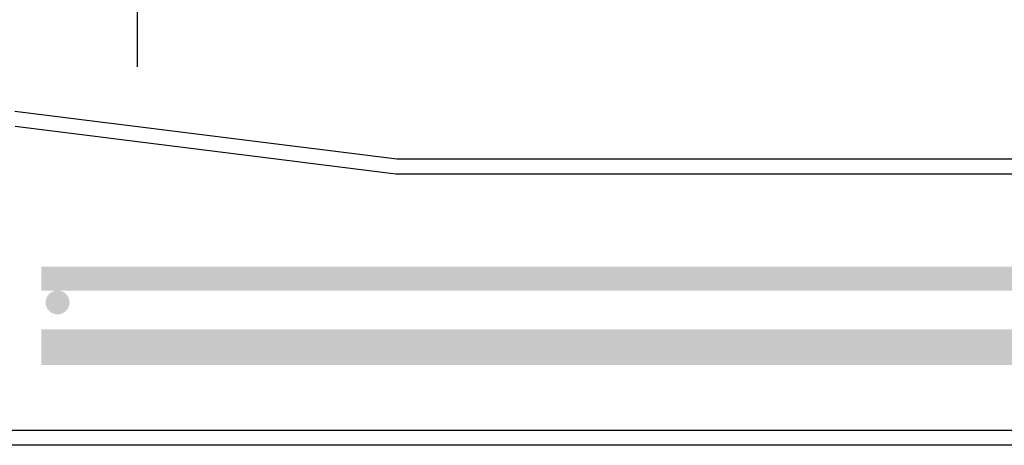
# Model space of a CAD drawing. Extents: x 2360 to 5106, y -824 to 622.
# Tile 119 of 124: x 3658.96 to 3679.57, y 495.48 to 504.39. Entities that reach past the tile are written whole.
import ezdxf

# ---------------------------------------------------------------- set-up
doc = ezdxf.new("R2010")
doc.units = 0
doc.header["$MEASUREMENT"] = 0
doc.linetypes.add('HIDDEN', pattern=[0.375, 0.25, -0.125])
doc.linetypes.add('TANK-SLAB$0$DASHED', pattern=[0.75, 0.5, -0.25])
doc.layers.get('DEFPOINTS').update_dxf_attribs({"linetype": 'CONTINUOUS'})
doc.layers.add('REBAR', color=4, linetype='TANK-SLAB$0$DASHED')
doc.layers.add('TANK-SLAB', color=6, linetype='CONTINUOUS')

msp = doc.modelspace()

# ---------------------------------------------------------------- linework, layer by layer
at = {"layer": 'DEFPOINTS'}
msp.add_line((3661.42379, 503.40712), (3661.42379, 547.04714), dxfattribs=at)
at = {"layer": 'REBAR', "linetype": 'HIDDEN', "const_width": 0.5}
msp.add_lwpolyline([(3710.72052, 498.97139), (3659.41151, 498.97139)], dxfattribs=at)
at = {"layer": 'REBAR', "const_width": 0.25}
msp.add_lwpolyline([(3659.62324, 498.47139, 1), (3659.87324, 498.47139, 1)], format="xyb", close=True, dxfattribs=at)
at = {"layer": 'REBAR', "const_width": 0.75}
msp.add_lwpolyline([(3710.72052, 497.53689), (3659.41151, 497.53689)], dxfattribs=at)
at = {"layer": 'TANK-SLAB', "color": 2, "linetype": 'Continuous'}
for p, q in [((3658.85072, 502.47875), (3666.85044, 501.47879)), ((3658.86177, 502.16244), (3666.83099, 501.16629)), ((3666.85044, 501.47879), (3701.46703, 501.47879)), ((3666.83099, 501.16629), (3701.48649, 501.16629)), ((3713.90425, 495.79125), (3657.73729, 495.79125)), ((3713.90425, 495.47875), (3657.73729, 495.47875))]:
    msp.add_line(p, q, dxfattribs=at)

doc.saveas('drawing.dxf')
